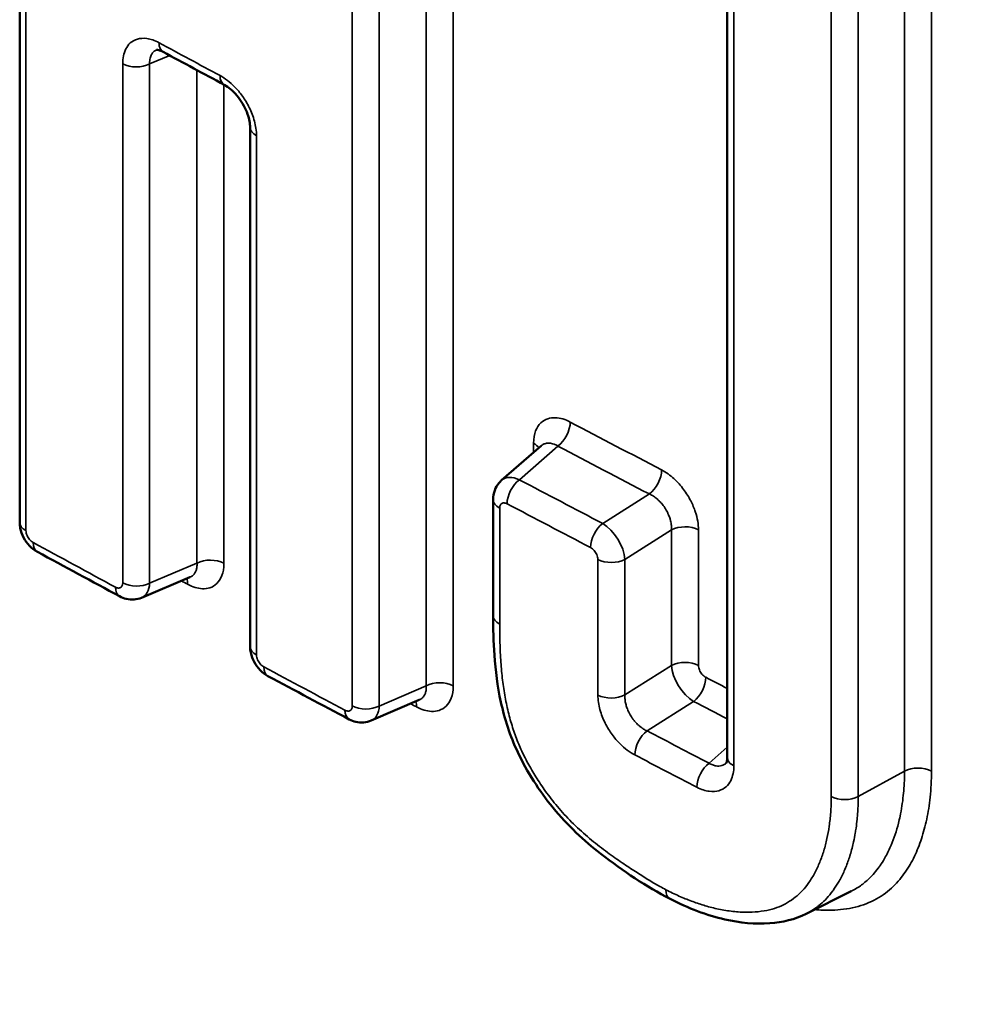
# Model space of a CAD drawing. Header units: millimetres. Extents: x 38 to 2514, y 38 to 1622.
# Tile 88 of 256: x 401.62 to 406.43, y 1256.82 to 1261.76. Entities that reach past the tile are written whole.
import ezdxf

# ---------------------------------------------------------------- set-up
doc = ezdxf.new("R2010")
doc.units = ezdxf.units.MM
doc.header["$LTSCALE"] = 7.692308
doc.layers.add('Visible (ISO)', color=7, linetype='Continuous', lineweight=50)
doc.layers.add('Visible Narrow (ISO)', color=7, linetype='Continuous', lineweight=35)

msp = doc.modelspace()

# ---------------------------------------------------------------- linework, layer by layer
at = {"layer": 'Visible (ISO)'}
for p, q in [((401.6159, 1265.4046), (401.6159, 1259.2392)), ((405.1592, 1262.8207), (405.1592, 1258.0616)), ((402.7698, 1261.2175), (402.7698, 1258.6166)), ((404.0293, 1259.4492), (404.2271, 1259.6217)), ((403.9871, 1259.3528), (403.9871, 1258.7712)), ((402.2263, 1258.8608), (402.4686, 1258.9633)), ((403.3762, 1258.245), (403.6168, 1258.3486)), ((405.78, 1257.39), (405.5548, 1257.2775))]:
    msp.add_line(p, q, dxfattribs=at)
for centre, major_axis, ratio, end_param in [((402.6873, 1261.5187), (-0.0473, -0.0881), 0.555896, 0.00028), ((405.2592, 1258.0616), (-0.1, 0), 0.57735, 0.000269)]:
    msp.add_ellipse(centre, major_axis=major_axis, ratio=ratio, start_param=0, end_param=end_param, dxfattribs=at)
for points, knots in [([(402.3345, 1261.5948), (402.3257, 1261.5995), (402.3177, 1261.6025), (402.3067, 1261.6053), (402.3034, 1261.6054), (402.3012, 1261.6053), (402.3009, 1261.6052), (402.3009, 1261.6052)], [0, 0, 0, 0, 0.00458968, 0.00458968, 0.00884034, 0.00884034, 0.01084149, 0.01084149, 0.01084149, 0.01084149]), ([(402.7698, 1261.2175), (402.7698, 1261.226), (402.7689, 1261.2362), (402.7648, 1261.2587), (402.7614, 1261.2712), (402.752, 1261.2976), (402.7456, 1261.3118), (402.7304, 1261.3397), (402.7214, 1261.3537), (402.7017, 1261.3793), (402.6909, 1261.3912), (402.6694, 1261.4111), (402.6586, 1261.4194), (402.6457, 1261.4274), (402.6428, 1261.4291), (402.64, 1261.4305)], [0, 0, 0, 0, 0.00413467, 0.00413467, 0.00846837, 0.00846837, 0.01316658, 0.01316658, 0.01804395, 0.01804395, 0.02298594, 0.02298594, 0.02782758, 0.02782758, 0.02925918, 0.02925918, 0.02925918, 0.02925918]), ([(403.9871, 1259.3528), (403.9871, 1259.3683), (403.9897, 1259.384), (404, 1259.4124), (404.0075, 1259.4256), (404.0208, 1259.4412), (404.025, 1259.4454), (404.0293, 1259.4492)], [0, 0, 0, 0, 0.0047724, 0.0047724, 0.00928259, 0.00928259, 0.01106597, 0.01106597, 0.01106597, 0.01106597]), ([(401.7045, 1259.0909), (401.6899, 1259.0988), (401.6765, 1259.1093), (401.6535, 1259.1335), (401.6436, 1259.1474), (401.628, 1259.1768), (401.6222, 1259.1928), (401.617, 1259.2189), (401.6159, 1259.2291), (401.6159, 1259.2392)], [0, 0, 0, 0, 0.00507843, 0.00507843, 0.01008243, 0.01008243, 0.01508238, 0.01508238, 0.01819425, 0.01819425, 0.01819425, 0.01819425]), ([(402.2264, 1258.8608), (402.2144, 1258.8558), (402.2014, 1258.8527), (402.1756, 1258.8508), (402.1624, 1258.8519), (402.1381, 1258.8577), (402.1267, 1258.8622), (402.1161, 1258.8679)], [0, 0, 0, 0, 0.00398238, 0.00398238, 0.00794842, 0.00794842, 0.01166454, 0.01166454, 0.01166454, 0.01166454]), ([(404.8726, 1257.3523), (404.7544, 1257.4138), (404.6388, 1257.4907), (404.4417, 1257.6432), (404.3589, 1257.7201), (404.2183, 1257.8925), (404.1565, 1257.9881), (404.0714, 1258.1688), (404.0438, 1258.2551), (404.0083, 1258.4181), (403.9986, 1258.4967), (403.9885, 1258.6403), (403.9871, 1258.7063), (403.9871, 1258.7712)], [0, 0, 0, 0, 0.0466495, 0.0466495, 0.0811187, 0.0811187, 0.1140863, 0.1140863, 0.1417116, 0.1417116, 0.1683619, 0.1683619, 0.1920238, 0.1920238, 0.1920238, 0.1920238]), ([(402.8592, 1258.4682), (402.8446, 1258.476), (402.8311, 1258.4864), (402.8079, 1258.5104), (402.7979, 1258.5243), (402.7822, 1258.5537), (402.7764, 1258.5696), (402.771, 1258.5959), (402.7698, 1258.6063), (402.7698, 1258.6166)], [0, 0, 0, 0, 0.00507783, 0.00507783, 0.01008053, 0.01008053, 0.01508311, 0.01508311, 0.01826158, 0.01826158, 0.01826158, 0.01826158]), ([(403.3762, 1258.245), (403.3643, 1258.2399), (403.3513, 1258.2367), (403.3254, 1258.2346), (403.3122, 1258.2357), (403.2879, 1258.2414), (403.2764, 1258.2457), (403.2657, 1258.2514)], [0, 0, 0, 0, 0.00399188, 0.00399188, 0.00796777, 0.00796777, 0.01168669, 0.01168669, 0.01168669, 0.01168669]), ([(405.1532, 1258.0311), (405.1532, 1258.0311), (405.1539, 1258.0319), (405.1559, 1258.0365), (405.1569, 1258.0397), (405.1586, 1258.0487), (405.1592, 1258.0547), (405.1592, 1258.0616)], [0.00180712, 0.00180712, 0.00180712, 0.00180712, 0.00583159, 0.00583159, 0.00902597, 0.00902597, 0.01240783, 0.01240783, 0.01240783, 0.01240783]), ([(405.5548, 1257.2775), (405.4985, 1257.2494), (405.4359, 1257.2344), (405.2995, 1257.2242), (405.2237, 1257.2318), (405.0568, 1257.2698), (404.964, 1257.3047), (404.8726, 1257.3523)], [0, 0, 0, 0, 0.02648711, 0.02648711, 0.05677867, 0.05677867, 0.0928801, 0.0928801, 0.0928801, 0.0928801])]:
    msp.add_open_spline(points, degree=3, knots=knots, dxfattribs=at)
for points in [[(402.64, 1261.4305), (402.5381, 1261.4852), (402.4362, 1261.54), (402.3345, 1261.5948)], [(404.2271, 1259.6217), (404.2274, 1259.622), (404.2276, 1259.6222), (404.2276, 1259.6222)], [(402.1161, 1258.8679), (401.9787, 1258.9422), (401.8415, 1259.0165), (401.7045, 1259.0909)], [(402.4697, 1258.9637), (402.4697, 1258.9637), (402.4692, 1258.9636), (402.4686, 1258.9633)], [(403.2657, 1258.2514), (403.13, 1258.3236), (402.9945, 1258.3959), (402.8592, 1258.4682)], [(403.6176, 1258.3489), (403.6176, 1258.3489), (403.6172, 1258.3488), (403.6168, 1258.3486)], [(405.78, 1257.39), (405.78, 1257.3901), (405.7801, 1257.3901), (405.7801, 1257.3901)]]:
    msp.add_open_spline(points, degree=3, dxfattribs=at)
at = {"layer": 'Visible Narrow (ISO)'}
for p, q in [((401.6474, 1265.3626), (401.6474, 1259.1972)), ((403.652, 1258.4196), (403.652, 1264.6304)), ((403.7871, 1258.4195), (403.7871, 1264.6303)), ((403.2815, 1258.3184), (403.2815, 1264.4839)), ((403.4167, 1258.3183), (403.4167, 1264.4837)), ((405.1924, 1262.7777), (405.1924, 1258.0186)), ((406.047, 1257.9915), (406.047, 1262.5557)), ((406.182, 1257.9926), (406.182, 1262.5568)), ((405.68, 1257.8642), (405.68, 1262.4284)), ((405.8151, 1257.8653), (405.8151, 1262.4295)), ((402.3672, 1261.5772), (402.2668, 1261.5347)), ((402.1317, 1258.9348), (402.1317, 1261.5355)), ((402.2668, 1258.934), (402.2668, 1261.5347)), ((402.5038, 1259.0343), (402.5038, 1261.5037)), ((402.6389, 1259.0335), (402.6389, 1261.4311)), ((402.8018, 1261.1751), (402.8018, 1258.5743)), ((404.1181, 1259.4517), (404.3116, 1259.6205)), ((404.1893, 1259.6343), (404.1893, 1259.5887)), ((404.5358, 1259.2326), (404.7693, 1259.3804)), ((404.0198, 1259.3101), (404.0198, 1258.7285)), ((404.6466, 1259.0526), (404.8802, 1259.2005)), ((404.8802, 1258.5214), (404.8802, 1259.2005)), ((405.0153, 1258.5219), (405.0153, 1259.201)), ((404.5115, 1258.3731), (404.5115, 1259.0522)), ((404.6466, 1258.3735), (404.6466, 1259.0526)), ((402.2668, 1258.934), (402.5038, 1259.0343)), ((404.8802, 1258.5214), (404.6466, 1258.3735)), ((403.4167, 1258.3183), (403.652, 1258.4196)), ((404.991, 1258.3415), (404.7574, 1258.1937)), ((405.1592, 1258.1126), (405.0681, 1258.032)), ((406.047, 1257.9915), (405.8151, 1257.8653))]:
    msp.add_line(p, q, dxfattribs=at)
for centre, major_axis, ratio, start_param, end_param in [((539.1189, 1346.2665), (200.5, -0.0003), 0.577351, 3.961458, 3.963541), ((402.3819, 1261.6828), (-0.0474, -0.088), 0.557246, 5.480835, 6.283219), ((402.2, 1261.5776), (0.1, 0), 0.57735, 3.960215, 5.44442), ((402.6873, 1261.5187), (-0.0473, -0.0881), 0.555896, 5.480251, 6.283185), ((402.8698, 1261.2175), (-0.1, 0), 0.57735, 0, 0.82319), ((404.3057, 1259.6981), (-0.0466, -0.0885), 0.550137, 0.850595, 2.334351), ((539.1189, 1345.0707), (-200, 0.0003), 0.577351, 0.831554, 0.834645), ((404.1218, 1259.5917), (0.1, 0), 0.57735, 0.353373, 0.830308), ((538.0998, 1358.5304), (-198.7697, -15.0493), 0.627703, 0.785965, 0.789068), ((404.7635, 1259.458), (-0.0463, -0.0886), 0.548425, 0.849063, 2.332182), ((404.1241, 1259.3331), (-0.0927, 0.1178), 0.599508, 5.415538, 6.313582), ((404.124, 1259.3741), (0.0466, 0.0885), 0.550062, 0.850527, 2.33363), ((538.0865, 1358.5206), (-199.0677, -15.0718), 0.627703, 0.786103, 0.788931), ((404.0871, 1259.3528), (-0.1, 0), 0.57735, 6.283178, 7.114627), ((539.1189, 1344.8854), (-200.5, 0.0003), 0.577351, 0.831691, 0.834508), ((401.7159, 1259.2392), (-0.1, 0), 0.57735, 6.283185, 7.098494), ((404.5417, 1259.155), (0.0463, 0.0886), 0.548501, 0.849131, 2.332661), ((404.5415, 1259.1142), (-0.0803, 0.1266), 0.538207, 3.905466, 5.470257), ((404.9482, 1259.1582), (-0.1, 0), 0.57735, 3.977482, 5.460554), ((539.1189, 1343.4217), (200.5, -0.0003), 0.577351, 3.957151, 3.959967), ((401.7522, 1259.1788), (-0.0477, -0.0879), 0.559867, 5.482629, 6.283185), ((402.5707, 1258.9913), (-0.1, 0), 0.57735, 3.961348, 5.44442), ((404.5786, 1259.095), (0.1, 0), 0.57735, 3.976348, 5.460554), ((402.3887, 1258.8862), (0.0475, 0.088), 0.557959, 5.481511, 5.872848), ((402.1636, 1258.9559), (-0.0475, -0.088), 0.558049, 5.482008, 6.283203), ((402.2, 1258.9769), (0.1, 0), 0.57735, 3.960215, 5.44442), ((402.1634, 1258.9968), (0.0654, -0.1349), 0.595579, 6.252954, 7.108848), ((539.1189, 1343.2363), (200, -0.0003), 0.577351, 3.95989, 3.960105), ((404.0871, 1258.7712), (-0.1, 0), 0.57735, 0, 0.831442), ((402.8698, 1258.6166), (-0.1, 0), 0.57735, 6.283185, 7.106375), ((539.1189, 1343.4217), (200.5, -0.0003), 0.577351, 3.965032, 3.967793), ((402.9064, 1258.5564), (-0.0471, -0.0882), 0.555161, 5.478966, 6.283185), ((404.9482, 1258.479), (-0.1, 0), 0.57735, 3.977482, 5.460554), ((404.9853, 1258.4599), (-0.0803, 0.1266), 0.538542, 0.76367, 2.328077), ((404.9852, 1258.4191), (-0.0462, -0.0887), 0.54736, 0.848521, 2.332148), ((539.1189, 1344.1477), (-200, 0.0003), 0.577351, 0.836139, 0.83686), ((403.7195, 1258.377), (-0.1, 0), 0.57735, 3.969174, 5.452245), ((404.5786, 1258.4159), (0.1, 0), 0.57735, 3.976348, 5.460554), ((403.3493, 1258.3609), (0.1, 0), 0.57735, 3.96804, 5.452246), ((403.3125, 1258.3807), (0.0663, -0.1345), 0.60018, 6.252588, 7.105349), ((539.1189, 1343.2363), (200, -0.0003), 0.577351, 3.96772, 3.96793), ((403.5362, 1258.271), (0.047, 0.0883), 0.553277, 5.477887, 5.862533), ((552.8689, 1368.6292), (214.1743, 27.9117), 0.626332, 3.871985, 3.873063), ((403.3127, 1258.3397), (-0.047, -0.0883), 0.553367, 5.478371, 6.283203), ((404.7633, 1258.116), (0.0462, 0.0887), 0.547438, 0.848589, 2.332012), ((584.8507, 1392.5294), (246.7158, 56.7144), 0.613315, 3.764459, 3.766262), ((539.1189, 1343.9623), (-200.5, 0.0003), 0.577351, 0.836, 0.838087), ((405.2592, 1258.0616), (-0.1, 0), 0.57735, 0.000269, 0.839329), ((405.074, 1257.9543), (0.0461, 0.0887), 0.546278, 0.847563, 2.331093), ((406.1156, 1257.9495), (-0.1, 0), 0.57735, 3.985318, 5.46839), ((405.7465, 1257.9073), (0.1, 0), 0.57735, 3.984184, 5.46839), ((404.9188, 1257.441), (-0.0462, -0.0887), 0.546776, 5.473264, 6.283174)]:
    msp.add_ellipse(centre, major_axis=major_axis, ratio=ratio, start_param=start_param, end_param=end_param, dxfattribs=at)
for points, knots in [([(405.0224, 1268.1174), (405.4887, 1267.6959), (405.9558, 1267.2808), (406.8952, 1266.4601), (407.3673, 1266.0546), (408.1774, 1265.3707), (408.5157, 1265.0885), (409.2065, 1264.5193), (409.5589, 1264.2326), (410.2651, 1263.6655), (410.6189, 1263.3851), (411.3291, 1262.8294), (411.6855, 1262.5542), (412.2529, 1262.1217), (412.4626, 1261.9631), (413.0289, 1261.538), (413.3871, 1261.2725), (414.1087, 1260.7448), (414.4719, 1260.4826), (415.2032, 1259.962), (415.5711, 1259.7036), (416.1913, 1259.2741), (416.4405, 1259.1031), (417.21, 1258.5799), (417.7391, 1258.227), (418.8071, 1257.529), (419.3456, 1257.1839), (420.3085, 1256.5796), (420.7288, 1256.32), (421.1543, 1256.0614)], [0, 0, 0, 0, 0.0913032, 0.0913032, 0.1836178, 0.1836178, 0.25, 0.25, 0.3195098, 0.3195098, 0.3892935, 0.3892935, 0.4592145, 0.4592145, 0.5, 0.5, 0.5689333, 0.5689333, 0.6374925, 0.6374925, 0.7052294, 0.7052294, 0.75, 0.75, 0.841981, 0.841981, 0.9319563, 0.9319563, 1, 1, 1, 1]), ([(404.6988, 1267.8301), (405.9836, 1266.6695), (407.2727, 1265.56), (408.5437, 1264.5131), (408.9391, 1264.1874), (409.3329, 1263.8678), (409.7266, 1263.5527), (410.5981, 1262.8553), (411.4693, 1262.1802), (412.3591, 1261.5123), (413.1519, 1260.9173), (413.9595, 1260.328), (414.792, 1259.7391), (415.3159, 1259.3685), (415.8496, 1258.998), (416.3959, 1258.6267), (417.6928, 1257.745), (419.0599, 1256.8576), (420.4906, 1255.9796), (420.6201, 1255.9), (420.7502, 1255.8206), (420.8808, 1255.7412)], [0, 0, 0, 0, 0.25, 0.25, 0.25, 0.327786, 0.327786, 0.327786, 0.5, 0.5, 0.5, 0.653439, 0.653439, 0.653439, 0.75, 0.75, 0.75, 0.979238, 0.979238, 0.979238, 1, 1, 1, 1]), ([(420.4245, 1254.9727), (419.9496, 1255.2614), (419.4787, 1255.5527), (418.5423, 1256.1422), (418.0767, 1256.4404), (417.1501, 1257.0444), (416.6889, 1257.3503), (416.0595, 1257.775), (415.8894, 1257.8905), (415.3718, 1258.2443), (415.0248, 1258.4844), (414.3332, 1258.969), (413.9885, 1259.2136), (413.3029, 1259.706), (412.9621, 1259.9539), (412.284, 1260.4532), (411.9468, 1260.7045), (411.486, 1261.0521), (411.3585, 1261.1487), (410.875, 1261.5168), (410.524, 1261.7876), (409.8313, 1262.3286), (409.4897, 1262.5989), (408.8082, 1263.1445), (408.469, 1263.4195), (407.8461, 1263.9303), (407.5606, 1264.1669), (406.9532, 1264.6751), (406.6346, 1264.945), (406.014, 1265.4764), (405.7123, 1265.7378), (405.1224, 1266.2541), (404.8347, 1266.5087), (404.4105, 1266.8876), (404.2668, 1267.0167), (404.1257, 1267.144)], [0.0000036, 0.0000036, 0.0000036, 0.0000036, 0.0739746, 0.0739746, 0.1481402, 0.1481402, 0.2224371, 0.2224371, 0.25, 0.25, 0.3064668, 0.3064668, 0.3631816, 0.3631816, 0.4201723, 0.4201723, 0.4777943, 0.4777943, 0.5, 0.5, 0.5625, 0.5625, 0.6257465, 0.6257465, 0.6915832, 0.6915832, 0.75, 0.75, 0.819401, 0.819401, 0.8898415, 0.8898415, 0.9619518, 0.9619518, 1, 1, 1, 1]), ([(420.2721, 1254.5901), (419.8022, 1254.8757), (419.3362, 1255.1641), (418.8735, 1255.4554), (418.4092, 1255.7476), (417.9482, 1256.0428), (417.4897, 1256.3415), (417.3451, 1256.4357), (417.2008, 1256.5302), (417.0567, 1256.6251), (416.5995, 1256.9261), (416.1448, 1257.2306), (415.6917, 1257.5392), (415.6451, 1257.5709), (415.5986, 1257.6027), (415.552, 1257.6345), (415.2025, 1257.8733), (414.854, 1258.1145), (414.5074, 1258.3574), (414.16, 1258.6009), (413.8144, 1258.8461), (413.4716, 1259.0923), (413.1265, 1259.3403), (412.7842, 1259.5893), (412.4455, 1259.8386), (412.2854, 1259.9565), (412.1261, 1260.0745), (411.9677, 1260.1925), (411.6575, 1260.4236), (411.3507, 1260.6547), (411.0481, 1260.8851), (410.6934, 1261.1552), (410.3444, 1261.4244), (410.002, 1261.6918), (409.6536, 1261.9638), (409.312, 1262.234), (408.9781, 1262.5012), (408.6323, 1262.7779), (408.2948, 1263.0514), (407.9664, 1263.3206), (407.7978, 1263.4588), (407.6315, 1263.5959), (407.4678, 1263.7316), (407.3386, 1263.8388), (407.211, 1263.9451), (407.085, 1264.0505), (406.7603, 1264.3222), (406.4465, 1264.588), (406.1428, 1264.8479), (405.8341, 1265.1122), (405.5359, 1265.3703), (405.2476, 1265.6224), (404.9517, 1265.8812), (404.6661, 1266.1336), (404.3903, 1266.3797), (404.2291, 1266.5236), (404.0712, 1266.6653), (403.9164, 1266.805)], [0, 0, 0, 0, 0.072964, 0.072964, 0.072964, 0.146161, 0.146161, 0.146161, 0.169247, 0.169247, 0.169247, 0.242471, 0.242471, 0.242471, 0.25, 0.25, 0.25, 0.306527, 0.306527, 0.306527, 0.363177, 0.363177, 0.363177, 0.420213, 0.420213, 0.420213, 0.447177, 0.447177, 0.447177, 0.5, 0.5, 0.5, 0.561907, 0.561907, 0.561907, 0.624889, 0.624889, 0.624889, 0.690093, 0.690093, 0.690093, 0.723574, 0.723574, 0.723574, 0.75, 0.75, 0.75, 0.818101, 0.818101, 0.818101, 0.88735, 0.88735, 0.88735, 0.95844, 0.95844, 0.95844, 1, 1, 1, 1]), ([(402.2668, 1261.5347), (402.2665, 1261.5404), (402.2666, 1261.546), (402.2673, 1261.5536), (402.2676, 1261.5557), (402.2685, 1261.5614), (402.2693, 1261.565), (402.2714, 1261.5718), (402.2726, 1261.5751), (402.2761, 1261.5824), (402.2785, 1261.5864), (402.2831, 1261.5922), (402.2851, 1261.5943), (402.2907, 1261.5994), (402.2948, 1261.6022), (402.3001, 1261.6047), (402.3007, 1261.605), (402.3013, 1261.6053)], [0, 0, 0, 0, 0.1200637, 0.1200637, 0.1666667, 0.1666667, 0.2512342, 0.2512342, 0.3333333, 0.3333333, 0.4375067, 0.4375067, 0.5, 0.5, 0.6046661, 0.6046661, 0.6181853, 0.6181853, 0.6181853, 0.6181853]), ([(404.3116, 1259.6205), (404.3066, 1259.6235), (404.3014, 1259.6261), (404.2942, 1259.6291), (404.2922, 1259.6299), (404.2865, 1259.6318), (404.2829, 1259.6329), (404.2757, 1259.6344), (404.2721, 1259.6349), (404.2637, 1259.6354), (404.259, 1259.6352), (404.2514, 1259.634), (404.2486, 1259.6333), (404.2412, 1259.6309), (404.2367, 1259.6287), (404.2306, 1259.6245), (404.2288, 1259.6232), (404.2271, 1259.6217)], [0, 0, 0, 0, 0.1199988, 0.1199988, 0.1666667, 0.1666667, 0.251214, 0.251214, 0.3333333, 0.3333333, 0.4374913, 0.4374913, 0.5, 0.5, 0.6046687, 0.6046687, 0.6487107, 0.6487107, 0.6487107, 0.6487107]), ([(404.8802, 1259.2005), (404.8805, 1259.2065), (404.8804, 1259.2129), (404.8796, 1259.222), (404.8794, 1259.2245), (404.8784, 1259.2318), (404.8776, 1259.2366), (404.8755, 1259.2463), (404.8742, 1259.2512), (404.8707, 1259.2628), (404.8683, 1259.2696), (404.8635, 1259.2808), (404.8615, 1259.285), (404.8558, 1259.2964), (404.8516, 1259.3036), (404.8441, 1259.315), (404.8412, 1259.3193), (404.8334, 1259.3294), (404.8285, 1259.3352), (404.8184, 1259.3459), (404.8133, 1259.3508), (404.8021, 1259.3603), (404.796, 1259.3649), (404.7831, 1259.3734), (404.7763, 1259.3772), (404.7693, 1259.3804)], [0, 0, 0, 0, 0.120016, 0.120016, 0.166667, 0.166667, 0.251216, 0.251216, 0.333333, 0.333333, 0.437486, 0.437486, 0.5, 0.5, 0.604688, 0.604688, 0.666667, 0.666667, 0.755214, 0.755214, 0.833333, 0.833333, 0.916667, 0.916667, 1, 1, 1, 1]), ([(404.0566, 1259.3314), (404.0543, 1259.3326), (404.0521, 1259.3335), (404.05, 1259.3342), (404.0486, 1259.3347), (404.0473, 1259.335), (404.0461, 1259.3352), (404.0437, 1259.3357), (404.0414, 1259.3359), (404.0393, 1259.3357), (404.0385, 1259.3357), (404.0378, 1259.3356), (404.0371, 1259.3355), (404.0352, 1259.3352), (404.0335, 1259.3347), (404.032, 1259.334), (404.0313, 1259.3337), (404.0307, 1259.3333), (404.0301, 1259.3329), (404.0285, 1259.3319), (404.027, 1259.3307), (404.0258, 1259.3293), (404.0254, 1259.3289), (404.0251, 1259.3284), (404.0248, 1259.328), (404.0237, 1259.3266), (404.0228, 1259.3249), (404.0221, 1259.3231), (404.0218, 1259.3223), (404.0215, 1259.3215), (404.0212, 1259.3206), (404.0206, 1259.3186), (404.0202, 1259.3165), (404.0199, 1259.314), (404.0198, 1259.3128), (404.0198, 1259.3115), (404.0198, 1259.3101)], [0.0000003, 0.0000003, 0.0000003, 0.0000003, 0.1025361, 0.1025361, 0.1025361, 0.1666667, 0.1666667, 0.1666667, 0.289236, 0.289236, 0.289236, 0.3333333, 0.3333333, 0.3333333, 0.4488843, 0.4488843, 0.4488843, 0.5, 0.5, 0.5, 0.6307681, 0.6307681, 0.6307681, 0.6666667, 0.6666667, 0.6666667, 0.7841767, 0.7841767, 0.7841767, 0.8333333, 0.8333333, 0.8333333, 0.9439466, 0.9439466, 0.9439466, 1, 1, 1, 1]), ([(401.6474, 1259.1972), (401.6474, 1259.193), (401.6479, 1259.1889), (401.6489, 1259.1847), (401.6499, 1259.1806), (401.6512, 1259.1764), (401.6529, 1259.1726), (401.6545, 1259.1687), (401.6564, 1259.1652), (401.6585, 1259.1618), (401.6606, 1259.1584), (401.6628, 1259.1553), (401.6653, 1259.1523), (401.6678, 1259.1493), (401.6706, 1259.1464), (401.6736, 1259.1438), (401.6767, 1259.1412), (401.68, 1259.1387), (401.6837, 1259.1368)], [0.0000004, 0.0000004, 0.0000004, 0.0000004, 0.1666667, 0.1666667, 0.1666667, 0.3333333, 0.3333333, 0.3333333, 0.5, 0.5, 0.5, 0.6666667, 0.6666667, 0.6666667, 0.8333333, 0.8333333, 0.8333333, 1, 1, 1, 1]), ([(404.5115, 1259.0522), (404.5115, 1259.0563), (404.5109, 1259.0605), (404.5099, 1259.0646), (404.509, 1259.0687), (404.5075, 1259.0728), (404.5059, 1259.0767), (404.5042, 1259.0805), (404.5023, 1259.084), (404.5002, 1259.0874), (404.4981, 1259.0907), (404.4957, 1259.0939), (404.4932, 1259.0969), (404.4906, 1259.0998), (404.4879, 1259.1026), (404.4848, 1259.1052), (404.4817, 1259.1078), (404.4782, 1259.1102), (404.4745, 1259.1121)], [0.0000004, 0.0000004, 0.0000004, 0.0000004, 0.1666667, 0.1666667, 0.1666667, 0.3333333, 0.3333333, 0.3333333, 0.5, 0.5, 0.5, 0.6666667, 0.6666667, 0.6666667, 0.8333333, 0.8333333, 0.8333333, 1, 1, 1, 1]), ([(402.4686, 1258.9633), (402.4718, 1258.9647), (402.4748, 1258.9663), (402.4803, 1258.97), (402.4827, 1258.9719), (402.4881, 1258.9773), (402.491, 1258.981), (402.4959, 1258.989), (402.4978, 1258.9931), (402.5011, 1259.0028), (402.5024, 1259.0084), (402.5039, 1259.0205), (402.5042, 1259.0272), (402.5038, 1259.0343)], [0.531951, 0.531951, 0.531951, 0.531951, 0.6046687, 0.6046687, 0.6666667, 0.6666667, 0.7553823, 0.7553823, 0.8333333, 0.8333333, 0.9166693, 0.9166693, 1, 1, 1, 1]), ([(402.0953, 1258.9137), (402.0976, 1258.9125), (402.0997, 1258.9116), (402.1018, 1258.9109), (402.1032, 1258.9104), (402.1044, 1258.9101), (402.1057, 1258.9098), (402.108, 1258.9093), (402.1103, 1258.9092), (402.1124, 1258.9093), (402.1131, 1258.9093), (402.1139, 1258.9094), (402.1146, 1258.9095), (402.1164, 1258.9098), (402.1181, 1258.9103), (402.1196, 1258.911), (402.1202, 1258.9113), (402.1209, 1258.9116), (402.1215, 1258.912), (402.1231, 1258.913), (402.1245, 1258.9142), (402.1257, 1258.9157), (402.1261, 1258.9161), (402.1264, 1258.9165), (402.1267, 1258.9169), (402.1277, 1258.9183), (402.1286, 1258.9199), (402.1294, 1258.9218), (402.1297, 1258.9226), (402.13, 1258.9234), (402.1303, 1258.9243), (402.1308, 1258.9262), (402.1313, 1258.9284), (402.1315, 1258.9309), (402.1316, 1258.9321), (402.1317, 1258.9334), (402.1317, 1258.9348)], [0.0000003, 0.0000003, 0.0000003, 0.0000003, 0.1025361, 0.1025361, 0.1025361, 0.1666667, 0.1666667, 0.1666667, 0.289236, 0.289236, 0.289236, 0.3333333, 0.3333333, 0.3333333, 0.4488843, 0.4488843, 0.4488843, 0.5, 0.5, 0.5, 0.6307681, 0.6307681, 0.6307681, 0.6666667, 0.6666667, 0.6666667, 0.7841767, 0.7841767, 0.7841767, 0.8333333, 0.8333333, 0.8333333, 0.9439466, 0.9439466, 0.9439466, 1, 1, 1, 1]), ([(404.0198, 1258.7285), (404.0198, 1258.6916), (404.0203, 1258.6563), (404.0213, 1258.6228), (404.0224, 1258.5893), (404.0241, 1258.5576), (404.0264, 1258.5269), (404.0287, 1258.4963), (404.0316, 1258.4667), (404.0354, 1258.4376), (404.0391, 1258.4086), (404.0436, 1258.38), (404.0489, 1258.3519), (404.0542, 1258.3239), (404.0604, 1258.2962), (404.0674, 1258.2694), (404.0744, 1258.2427), (404.0822, 1258.2167), (404.0907, 1258.1917), (404.0992, 1258.1667), (404.1085, 1258.1426), (404.1186, 1258.119), (404.1288, 1258.0954), (404.1397, 1258.0724), (404.1516, 1258.0494), (404.1635, 1258.0264), (404.1764, 1258.0035), (404.1904, 1257.9802), (404.2044, 1257.957), (404.2197, 1257.9334), (404.2366, 1257.9091), (404.2535, 1257.8848), (404.2722, 1257.8597), (404.2929, 1257.834), (404.3137, 1257.8083), (404.3366, 1257.7819), (404.3612, 1257.7562), (404.3857, 1257.7304), (404.4119, 1257.7053), (404.4387, 1257.6815), (404.4655, 1257.6577), (404.4929, 1257.6353), (404.5195, 1257.6147), (404.5461, 1257.5941), (404.572, 1257.5753), (404.5965, 1257.558), (404.6211, 1257.5407), (404.6445, 1257.525), (404.6668, 1257.5102), (404.6891, 1257.4954), (404.7103, 1257.4816), (404.7309, 1257.4686), (404.7515, 1257.4556), (404.7714, 1257.4433), (404.7915, 1257.4316), (404.8115, 1257.4198), (404.8317, 1257.4085), (404.8518, 1257.3981)], [0, 0, 0, 0, 0.0526316, 0.0526316, 0.0526316, 0.1052632, 0.1052632, 0.1052632, 0.1578947, 0.1578947, 0.1578947, 0.2105263, 0.2105263, 0.2105263, 0.2631579, 0.2631579, 0.2631579, 0.3157895, 0.3157895, 0.3157895, 0.3684211, 0.3684211, 0.3684211, 0.4210526, 0.4210526, 0.4210526, 0.4736842, 0.4736842, 0.4736842, 0.5263158, 0.5263158, 0.5263158, 0.5789474, 0.5789474, 0.5789474, 0.6315789, 0.6315789, 0.6315789, 0.6842105, 0.6842105, 0.6842105, 0.7368421, 0.7368421, 0.7368421, 0.7894737, 0.7894737, 0.7894737, 0.8421053, 0.8421053, 0.8421053, 0.8947368, 0.8947368, 0.8947368, 0.9473684, 0.9473684, 0.9473684, 1, 1, 1, 1]), ([(402.8018, 1258.5743), (402.8018, 1258.5701), (402.8024, 1258.566), (402.8034, 1258.5619), (402.8043, 1258.5577), (402.8057, 1258.5536), (402.8074, 1258.5498), (402.809, 1258.5459), (402.8109, 1258.5424), (402.813, 1258.539), (402.8151, 1258.5356), (402.8174, 1258.5325), (402.8199, 1258.5295), (402.8225, 1258.5265), (402.8252, 1258.5237), (402.8283, 1258.521), (402.8314, 1258.5184), (402.8347, 1258.516), (402.8384, 1258.5141)], [0.0000004, 0.0000004, 0.0000004, 0.0000004, 0.1666667, 0.1666667, 0.1666667, 0.3333333, 0.3333333, 0.3333333, 0.5, 0.5, 0.5, 0.6666667, 0.6666667, 0.6666667, 0.8333333, 0.8333333, 0.8333333, 1, 1, 1, 1]), ([(405.0522, 1258.4619), (405.0484, 1258.4639), (405.0449, 1258.4663), (405.0416, 1258.4691), (405.0384, 1258.4719), (405.0353, 1258.4751), (405.0326, 1258.4783), (405.0299, 1258.4816), (405.0276, 1258.4849), (405.0256, 1258.4883), (405.0235, 1258.4916), (405.0218, 1258.4951), (405.0203, 1258.4987), (405.0188, 1258.5023), (405.0176, 1258.506), (405.0167, 1258.5099), (405.0158, 1258.5137), (405.0153, 1258.5178), (405.0153, 1258.5219)], [0.0000004, 0.0000004, 0.0000004, 0.0000004, 0.1666667, 0.1666667, 0.1666667, 0.3333333, 0.3333333, 0.3333333, 0.5, 0.5, 0.5, 0.6666667, 0.6666667, 0.6666667, 0.8333333, 0.8333333, 0.8333333, 1, 1, 1, 1]), ([(403.6168, 1258.3486), (403.6199, 1258.35), (403.6229, 1258.3516), (403.6283, 1258.3553), (403.6307, 1258.3572), (403.6362, 1258.3626), (403.6391, 1258.3663), (403.644, 1258.3743), (403.646, 1258.3785), (403.6493, 1258.3881), (403.6506, 1258.3937), (403.6522, 1258.4059), (403.6524, 1258.4125), (403.652, 1258.4196)], [0.5339416, 0.5339416, 0.5339416, 0.5339416, 0.6046687, 0.6046687, 0.6666667, 0.6666667, 0.7553823, 0.7553823, 0.8333333, 0.8333333, 0.9166693, 0.9166693, 1, 1, 1, 1]), ([(404.7574, 1258.1937), (404.7518, 1258.1962), (404.7461, 1258.1993), (404.7382, 1258.2042), (404.736, 1258.2057), (404.7298, 1258.2099), (404.7259, 1258.2129), (404.7181, 1258.2192), (404.7143, 1258.2226), (404.7054, 1258.2311), (404.7004, 1258.2364), (404.6925, 1258.2457), (404.6896, 1258.2494), (404.682, 1258.2597), (404.6774, 1258.2667), (404.6706, 1258.2785), (404.6682, 1258.283), (404.6626, 1258.2945), (404.6597, 1258.3015), (404.6548, 1258.3152), (404.6528, 1258.3218), (404.6494, 1258.3359), (404.6481, 1258.3434), (404.6465, 1258.3584), (404.6463, 1258.366), (404.6466, 1258.3735)], [0, 0, 0, 0, 0.120087, 0.120087, 0.166667, 0.166667, 0.251241, 0.251241, 0.333333, 0.333333, 0.437504, 0.437504, 0.5, 0.5, 0.604688, 0.604688, 0.666667, 0.666667, 0.75528, 0.75528, 0.833333, 0.833333, 0.916667, 0.916667, 1, 1, 1, 1]), ([(403.2449, 1258.2973), (403.2472, 1258.296), (403.2494, 1258.2951), (403.2515, 1258.2944), (403.2528, 1258.294), (403.2541, 1258.2936), (403.2554, 1258.2934), (403.2578, 1258.2929), (403.26, 1258.2928), (403.2621, 1258.2929), (403.2629, 1258.2929), (403.2636, 1258.293), (403.2643, 1258.2931), (403.2662, 1258.2934), (403.2678, 1258.2939), (403.2694, 1258.2946), (403.27, 1258.2949), (403.2707, 1258.2953), (403.2713, 1258.2957), (403.2729, 1258.2966), (403.2743, 1258.2979), (403.2756, 1258.2993), (403.2759, 1258.2997), (403.2762, 1258.3001), (403.2765, 1258.3006), (403.2776, 1258.302), (403.2785, 1258.3036), (403.2793, 1258.3055), (403.2796, 1258.3063), (403.2799, 1258.3071), (403.2801, 1258.3079), (403.2807, 1258.3099), (403.2811, 1258.3121), (403.2814, 1258.3145), (403.2815, 1258.3158), (403.2815, 1258.3171), (403.2815, 1258.3184)], [0.0000003, 0.0000003, 0.0000003, 0.0000003, 0.1025361, 0.1025361, 0.1025361, 0.1666667, 0.1666667, 0.1666667, 0.289236, 0.289236, 0.289236, 0.3333333, 0.3333333, 0.3333333, 0.4488843, 0.4488843, 0.4488843, 0.5, 0.5, 0.5, 0.6307681, 0.6307681, 0.6307681, 0.6666667, 0.6666667, 0.6666667, 0.7841767, 0.7841767, 0.7841767, 0.8333333, 0.8333333, 0.8333333, 0.9439466, 0.9439466, 0.9439466, 1, 1, 1, 1]), ([(405.1533, 1258.0312), (405.1497, 1258.028), (405.1456, 1258.0253), (405.1384, 1258.0218), (405.1354, 1258.0206), (405.1279, 1258.0184), (405.1231, 1258.0176), (405.1134, 1258.0173), (405.1086, 1258.0176), (405.0982, 1258.0193), (405.0925, 1258.0209), (405.0806, 1258.0253), (405.0745, 1258.0282), (405.0681, 1258.032)], [0.5042593, 0.5042593, 0.5042593, 0.5042593, 0.6046661, 0.6046661, 0.6666667, 0.6666667, 0.7554164, 0.7554164, 0.8333333, 0.8333333, 0.9166895, 0.9166895, 1, 1, 1, 1]), ([(405.5961, 1257.2981), (405.6245, 1257.2955), (405.6916, 1257.2928), (405.8017, 1257.3058), (405.911, 1257.3481), (405.994, 1257.4124), (406.0535, 1257.4855), (406.0981, 1257.5638), (406.1334, 1257.6522), (406.1597, 1257.7497), (406.1772, 1257.8584), (406.182, 1257.9456), (406.182, 1257.9926)], [0.3024179, 0.3024179, 0.3024179, 0.3024179, 0.3571429, 0.4285714, 0.5, 0.5714286, 0.6428571, 0.7142857, 0.7857143, 0.8571429, 0.9285714, 1, 1, 1, 1]), ([(405.7801, 1257.3901), (405.7823, 1257.3912), (405.7845, 1257.3923), (405.789, 1257.3947), (405.7915, 1257.396), (405.8118, 1257.4073), (405.8282, 1257.4185), (405.851, 1257.4367), (405.8584, 1257.4432), (405.8668, 1257.4511), (405.8682, 1257.4524), (405.879, 1257.4628), (405.8878, 1257.4722), (405.9048, 1257.492), (405.9129, 1257.5025), (405.9222, 1257.5155), (405.9237, 1257.5177), (405.9269, 1257.5223), (405.9285, 1257.5247), (405.938, 1257.539), (405.9454, 1257.5512), (405.9575, 1257.5733), (405.9626, 1257.583), (405.9718, 1257.6022), (405.976, 1257.6117), (405.9874, 1257.6386), (405.9941, 1257.6564), (406.0062, 1257.6931), (406.0116, 1257.7118), (406.0195, 1257.7427), (406.0222, 1257.7544), (406.0282, 1257.7828), (406.0314, 1257.7998), (406.0367, 1257.8341), (406.039, 1257.8514), (406.0441, 1257.9011), (406.0463, 1257.9352), (406.0469, 1257.9783), (406.047, 1257.9848), (406.047, 1257.9915)], [0.4889673, 0.4889673, 0.4889673, 0.4889673, 0.4940918, 0.4940918, 0.5, 0.5, 0.5441012, 0.5441012, 0.5669546, 0.5669546, 0.5714286, 0.5714286, 0.6026009, 0.6026009, 0.6358805, 0.6358805, 0.6428571, 0.6428571, 0.6500566, 0.6500566, 0.6865866, 0.6865866, 0.7142857, 0.7142857, 0.7399999, 0.7399999, 0.7857143, 0.7857143, 0.8305484, 0.8305484, 0.8571429, 0.8571429, 0.8938596, 0.8938596, 0.9285714, 0.9285714, 0.9892805, 0.9892805, 1, 1, 1, 1]), ([(404.8518, 1257.3981), (404.8743, 1257.3864), (404.9183, 1257.3653), (404.9794, 1257.3404), (405.0405, 1257.3195), (405.1066, 1257.3019), (405.1786, 1257.2889), (405.2508, 1257.2836), (405.3164, 1257.2868), (405.3722, 1257.2968), (405.4201, 1257.3121), (405.4623, 1257.3328), (405.5005, 1257.3593), (405.5359, 1257.3924), (405.5688, 1257.4334), (405.5984, 1257.4815), (405.6233, 1257.5352), (405.6436, 1257.5932), (405.6593, 1257.6535), (405.6705, 1257.7153), (405.678, 1257.7832), (405.68, 1257.836), (405.68, 1257.8642)], [0.0000002, 0.0000002, 0.0000002, 0.0000002, 0.05, 0.1, 0.15, 0.2, 0.25, 0.3, 0.35, 0.4, 0.45, 0.5, 0.55, 0.6, 0.65, 0.7, 0.75, 0.8, 0.85, 0.9, 0.95, 1, 1, 1, 1]), ([(405.5548, 1257.2775), (405.5572, 1257.2787), (405.5596, 1257.28), (405.5665, 1257.2836), (405.5709, 1257.286), (405.5857, 1257.2947), (405.5958, 1257.3014), (405.6098, 1257.3118), (405.614, 1257.315), (405.6293, 1257.3274), (405.6401, 1257.3373), (405.6529, 1257.3505), (405.6553, 1257.353), (405.6681, 1257.3668), (405.6781, 1257.3791), (405.6898, 1257.3949), (405.6918, 1257.3978), (405.7027, 1257.4132), (405.7111, 1257.4266), (405.7214, 1257.4446), (405.7237, 1257.4488), (405.7352, 1257.4702), (405.7436, 1257.4882), (405.7519, 1257.5083), (405.7526, 1257.5098), (405.7605, 1257.5294), (405.7671, 1257.5481), (405.7738, 1257.5692), (405.7745, 1257.5715), (405.7816, 1257.5949), (405.7872, 1257.6166), (405.7951, 1257.6526), (405.7979, 1257.6668), (405.8017, 1257.6895), (405.803, 1257.6977), (405.8064, 1257.7209), (405.8082, 1257.7362), (405.8107, 1257.7612), (405.8115, 1257.7706), (405.8138, 1257.8032), (405.8149, 1257.8277), (405.8151, 1257.8576), (405.8151, 1257.8614), (405.8151, 1257.8653)], [0.4778736, 0.4778736, 0.4778736, 0.4778736, 0.4856125, 0.4856125, 0.5, 0.5, 0.5349295, 0.5349295, 0.55, 0.55, 0.5907384, 0.5907384, 0.6, 0.6, 0.6412535, 0.6412535, 0.65, 0.65, 0.6886135, 0.6886135, 0.7, 0.7, 0.7462291, 0.7462291, 0.75, 0.75, 0.794784, 0.794784, 0.8, 0.8, 0.85, 0.85, 0.8821316, 0.8821316, 0.9, 0.9, 0.9318405, 0.9318405, 0.95, 0.95, 0.9936716, 0.9936716, 1, 1, 1, 1])]:
    msp.add_open_spline(points, degree=3, knots=knots, dxfattribs=at)
for points in [[(402.1317, 1261.5355), (402.1317, 1261.5492), (402.1342, 1261.5754), (402.1454, 1261.6103), (402.1679, 1261.6416), (402.2028, 1261.662), (402.2512, 1261.6656), (402.2914, 1261.6526), (402.3137, 1261.6406)], [(402.6192, 1261.4764), (402.6315, 1261.4698), (402.6563, 1261.4537), (402.693, 1261.4214), (402.7321, 1261.3754), (402.7673, 1261.3174), (402.794, 1261.2491), (402.8018, 1261.2), (402.8018, 1261.1751)], [(404.3731, 1259.7408), (404.3607, 1259.7473), (404.3357, 1259.7577), (404.2987, 1259.7645), (404.2594, 1259.7602), (404.224, 1259.7398), (404.1971, 1259.6999), (404.1893, 1259.6592), (404.1893, 1259.6343)], [(405.0153, 1259.201), (405.0153, 1259.2147), (405.0127, 1259.2436), (405.0013, 1259.2905), (404.9785, 1259.3459), (404.943, 1259.4037), (404.894, 1259.459), (404.8532, 1259.489), (404.8306, 1259.5008)], [(402.457, 1258.9283), (402.4693, 1258.9217), (402.494, 1258.9112), (402.5306, 1258.904), (402.5694, 1258.9081), (402.6045, 1258.9283), (402.6311, 1258.9679), (402.6389, 1259.0087), (402.6389, 1259.0335)], [(403.6039, 1258.3134), (403.6163, 1258.3069), (403.6411, 1258.2965), (403.678, 1258.2895), (403.7172, 1258.2937), (403.7525, 1258.3141), (403.7793, 1258.3539), (403.7871, 1258.3947), (403.7871, 1258.4195)], [(404.6963, 1258.0732), (404.6838, 1258.0797), (404.6587, 1258.0956), (404.6215, 1258.1276), (404.582, 1258.1733), (404.5464, 1258.231), (404.5194, 1258.2991), (404.5115, 1258.3482), (404.5115, 1258.3731)], [(405.1924, 1258.0186), (405.1924, 1258.0049), (405.1898, 1257.9787), (405.1783, 1257.9437), (405.1555, 1257.9121), (405.1199, 1257.8913), (405.0707, 1257.8871), (405.0297, 1257.8997), (405.0071, 1257.9114)]]:
    msp.add_open_spline(points, degree=3, dxfattribs=at)

doc.saveas('drawing.dxf')
